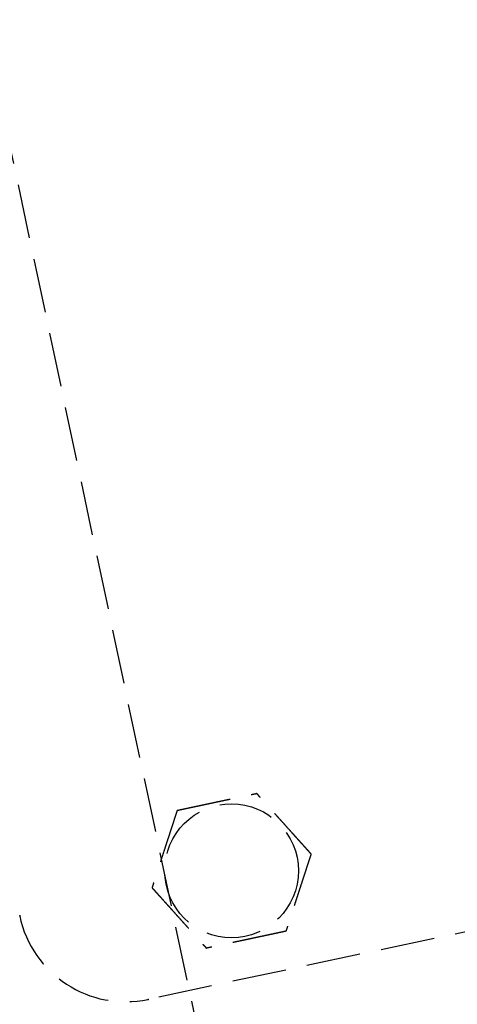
# Model space of a CAD drawing. Header units: millimetres. Extents: x -50096 to 615650, y 194565 to 243945.
# Tile 134 of 256: x 239850 to 239890, y 221284 to 221374. Entities that reach past the tile are written whole.
import ezdxf

# ---------------------------------------------------------------- set-up
doc = ezdxf.new("R2010")
doc.units = ezdxf.units.MM
doc.linetypes.add('ГТО-1 Пунктир', pattern=[7, 5, -2])
doc.layers.add('ГТО-2_Размеры_035', color=2, linetype='Continuous', lineweight=35)
doc.layers.add('ОГОС_Пунктир_025', color=151, linetype='ГТО-1 Пунктир', lineweight=25)

# ---------------------------------------------------------------- blocks, each defined once
blk = doc.blocks.new('ОГСО_Затвор_План')
at = {"layer": 'ОГОС_Пунктир_025'}
blk.add_line((-804.171, -137.499), (-1174.17, -137.499), dxfattribs=at)
blk.add_line((-804.171, -137.499), (-1174.17, -137.499), dxfattribs=at)
blk.add_lwpolyline([(-1013.72, 474.999), (-1140.8, 474.999), (-1142.8, 472.998), (-1142.8, 462.998), (-1170.3, 435.498), (-1170.3, -435.498), (-1142.8, -462.998), (-1142.8, -472.998), (-1140.8, -474.999), (-1013.72, -474.999)], dxfattribs=at)
blk.add_circle((-1164.17, -127.499), 6.172, dxfattribs=at)
blk.add_circle((-1164.17, -127.499), 6.172, dxfattribs=at)
blk.add_arc((-1174.17, -127.499), 10, 180, 270, dxfattribs=at)
blk.add_arc((-1174.17, -127.499), 10, 180, 270, dxfattribs=at)
for points, knots in [([(-1167.923, -120.999), (-1167.923, -121.001), (-1167.925, -121.003), (-1167.927, -121.007), (-1167.93, -121.012), (-1167.933, -121.018), (-1167.938, -121.026), (-1167.943, -121.035), (-1167.95, -121.046), (-1167.957, -121.059), (-1167.966, -121.074), (-1167.975, -121.091), (-1167.986, -121.109), (-1167.998, -121.131), (-1168.013, -121.157), (-1168.031, -121.187), (-1168.05, -121.219), (-1168.069, -121.253), (-1168.089, -121.288), (-1168.11, -121.324), (-1168.135, -121.367), (-1168.165, -121.419), (-1168.199, -121.478), (-1168.234, -121.538), (-1168.27, -121.6), (-1168.306, -121.664), (-1168.343, -121.728), (-1168.381, -121.793), (-1168.435, -121.887), (-1168.507, -122.011), (-1168.595, -122.164), (-1168.685, -122.319), (-1168.775, -122.476), (-1168.866, -122.633), (-1168.957, -122.792), (-1169.049, -122.951), (-1169.141, -123.11), (-1169.233, -123.269), (-1169.374, -123.513), (-1169.562, -123.839), (-1169.831, -124.305), (-1170.132, -124.827), (-1170.387, -125.267), (-1170.562, -125.571), (-1170.659, -125.739), (-1170.755, -125.905), (-1170.851, -126.071), (-1170.945, -126.235), (-1171.039, -126.398), (-1171.12, -126.538), (-1171.188, -126.655), (-1171.243, -126.751), (-1171.298, -126.845), (-1171.343, -126.924), (-1171.381, -126.989), (-1171.41, -127.04), (-1171.439, -127.09), (-1171.467, -127.138), (-1171.494, -127.185), (-1171.519, -127.229), (-1171.542, -127.268), (-1171.561, -127.301), (-1171.577, -127.328), (-1171.591, -127.354), (-1171.606, -127.378), (-1171.619, -127.401), (-1171.63, -127.42), (-1171.639, -127.436), (-1171.646, -127.449), (-1171.653, -127.461), (-1171.659, -127.471), (-1171.664, -127.48), (-1171.668, -127.487), (-1171.671, -127.493), (-1171.673, -127.496), (-1171.675, -127.498), (-1171.675, -127.499), (-1171.675, -127.499)], [0, 0, 0, 0, 0.004183, 0.008797, 0.014276, 0.02105, 0.029552, 0.040215, 0.053195, 0.068474, 0.085818, 0.104993, 0.125765, 0.147899, 0.180994, 0.216161, 0.253234, 0.29205, 0.332445, 0.374254, 0.417315, 0.483334, 0.551514, 0.621613, 0.69339, 0.766603, 0.841012, 0.916375, 0.99245, 1.167446, 1.344601, 1.523633, 1.704257, 1.886191, 2.069149, 2.252848, 2.437005, 2.621334, 2.805554, 3.279764, 3.75277, 4.41891, 5.086083, 5.279535, 5.472702, 5.665158, 5.856483, 6.046253, 6.234045, 6.419437, 6.531418, 6.641938, 6.75059, 6.856968, 6.91691, 6.975713, 7.033123, 7.088887, 7.14275, 7.194459, 7.243761, 7.276854, 7.308461, 7.33841, 7.366532, 7.392657, 7.416615, 7.433196, 7.448328, 7.461901, 7.473804, 7.483927, 7.492159, 7.498389, 7.502508, 7.504454, 7.505539, 7.505539, 7.505539, 7.505539]), ([(-1167.923, -120.999), (-1167.923, -121.001), (-1167.925, -121.003), (-1167.927, -121.007), (-1167.93, -121.012), (-1167.933, -121.018), (-1167.938, -121.026), (-1167.943, -121.035), (-1167.95, -121.046), (-1167.957, -121.059), (-1167.966, -121.074), (-1167.975, -121.091), (-1167.986, -121.109), (-1167.998, -121.131), (-1168.013, -121.157), (-1168.031, -121.187), (-1168.05, -121.219), (-1168.069, -121.253), (-1168.089, -121.288), (-1168.11, -121.324), (-1168.135, -121.367), (-1168.165, -121.419), (-1168.199, -121.478), (-1168.234, -121.538), (-1168.27, -121.6), (-1168.306, -121.664), (-1168.343, -121.728), (-1168.381, -121.793), (-1168.435, -121.887), (-1168.507, -122.011), (-1168.595, -122.164), (-1168.685, -122.319), (-1168.775, -122.476), (-1168.866, -122.633), (-1168.957, -122.792), (-1169.049, -122.951), (-1169.141, -123.11), (-1169.233, -123.269), (-1169.374, -123.513), (-1169.562, -123.839), (-1169.831, -124.305), (-1170.132, -124.827), (-1170.387, -125.267), (-1170.562, -125.571), (-1170.659, -125.739), (-1170.755, -125.905), (-1170.851, -126.071), (-1170.945, -126.235), (-1171.039, -126.398), (-1171.12, -126.538), (-1171.188, -126.655), (-1171.243, -126.751), (-1171.298, -126.845), (-1171.343, -126.924), (-1171.381, -126.989), (-1171.41, -127.04), (-1171.439, -127.09), (-1171.467, -127.138), (-1171.494, -127.185), (-1171.519, -127.229), (-1171.542, -127.268), (-1171.561, -127.301), (-1171.577, -127.328), (-1171.591, -127.354), (-1171.606, -127.378), (-1171.619, -127.401), (-1171.63, -127.42), (-1171.639, -127.436), (-1171.646, -127.449), (-1171.653, -127.461), (-1171.659, -127.471), (-1171.664, -127.48), (-1171.668, -127.487), (-1171.671, -127.493), (-1171.673, -127.496), (-1171.675, -127.498), (-1171.675, -127.499), (-1171.675, -127.499)], [0, 0, 0, 0, 0.004183, 0.008797, 0.014276, 0.02105, 0.029552, 0.040215, 0.053195, 0.068474, 0.085818, 0.104993, 0.125765, 0.147899, 0.180994, 0.216161, 0.253234, 0.29205, 0.332445, 0.374254, 0.417315, 0.483334, 0.551514, 0.621613, 0.69339, 0.766603, 0.841012, 0.916375, 0.99245, 1.167446, 1.344601, 1.523633, 1.704257, 1.886191, 2.069149, 2.252848, 2.437005, 2.621334, 2.805554, 3.279764, 3.75277, 4.41891, 5.086083, 5.279535, 5.472702, 5.665158, 5.856483, 6.046253, 6.234045, 6.419437, 6.531418, 6.641938, 6.75059, 6.856968, 6.91691, 6.975713, 7.033123, 7.088887, 7.14275, 7.194459, 7.243761, 7.276854, 7.308461, 7.33841, 7.366532, 7.392657, 7.416615, 7.433196, 7.448328, 7.461901, 7.473804, 7.483927, 7.492159, 7.498389, 7.502508, 7.504454, 7.505539, 7.505539, 7.505539, 7.505539]), ([(-1167.923, -120.999), (-1167.921, -120.999), (-1167.919, -120.999), (-1167.915, -120.999), (-1167.91, -120.999), (-1167.905, -120.999), (-1167.898, -120.999), (-1167.89, -120.999), (-1167.881, -120.999), (-1167.87, -120.999), (-1167.857, -120.999), (-1167.842, -120.999), (-1167.826, -120.999), (-1167.809, -120.999), (-1167.79, -120.999), (-1167.768, -120.999), (-1167.741, -120.999), (-1167.71, -120.999), (-1167.678, -120.999), (-1167.644, -120.999), (-1167.609, -120.999), (-1167.573, -120.999), (-1167.535, -120.999), (-1167.49, -120.999), (-1167.437, -120.999), (-1167.376, -120.999), (-1167.313, -120.999), (-1167.249, -120.999), (-1167.183, -120.999), (-1167.117, -120.999), (-1167.049, -120.999), (-1166.981, -120.999), (-1166.881, -120.999), (-1166.749, -120.999), (-1166.583, -120.999), (-1166.416, -120.999), (-1166.248, -120.999), (-1166.079, -120.999), (-1165.908, -120.999), (-1165.737, -120.999), (-1165.566, -120.999), (-1165.394, -120.999), (-1165.221, -120.999), (-1164.98, -120.999), (-1164.669, -120.999), (-1164.29, -120.999), (-1163.911, -120.999), (-1163.485, -120.999), (-1163.012, -120.999), (-1162.622, -120.999), (-1162.363, -120.999), (-1162.235, -120.999), (-1162.107, -120.999), (-1161.981, -120.999), (-1161.854, -120.999), (-1161.729, -120.999), (-1161.605, -120.999), (-1161.482, -120.999), (-1161.374, -120.999), (-1161.28, -120.999), (-1161.2, -120.999), (-1161.122, -120.999), (-1161.045, -120.999), (-1160.978, -120.999), (-1160.922, -120.999), (-1160.877, -120.999), (-1160.832, -120.999), (-1160.789, -120.999), (-1160.747, -120.999), (-1160.706, -120.999), (-1160.668, -120.999), (-1160.634, -120.999), (-1160.605, -120.999), (-1160.581, -120.999), (-1160.558, -120.999), (-1160.536, -120.999), (-1160.516, -120.999), (-1160.497, -120.999), (-1160.481, -120.999), (-1160.467, -120.999), (-1160.455, -120.999), (-1160.445, -120.999), (-1160.436, -120.999), (-1160.429, -120.999), (-1160.424, -120.999), (-1160.42, -120.999), (-1160.418, -120.999), (-1160.417, -120.999), (-1160.417, -120.999)], [0, 0, 0, 0, 0.003647, 0.00757, 0.012046, 0.017351, 0.023762, 0.031556, 0.041008, 0.052281, 0.065322, 0.079977, 0.096093, 0.113515, 0.13209, 0.151664, 0.181022, 0.211985, 0.244441, 0.278279, 0.31339, 0.349662, 0.386985, 0.425249, 0.484862, 0.546212, 0.609125, 0.673431, 0.738957, 0.805531, 0.872981, 0.941134, 1.00982, 1.173369, 1.338714, 1.505648, 1.673964, 1.843453, 2.013908, 2.185123, 2.356888, 2.528997, 2.701242, 2.873415, 3.253809, 3.633201, 4.011956, 4.39044, 4.9111, 5.431761, 5.559895, 5.68783, 5.815376, 5.942343, 6.068544, 6.193788, 6.317887, 6.440651, 6.561892, 6.642707, 6.72253, 6.801147, 6.878345, 6.953911, 7.000491, 7.046181, 7.090821, 7.134251, 7.176311, 7.216842, 7.255683, 7.292674, 7.318064, 7.34231, 7.365311, 7.386964, 7.407167, 7.425819, 7.442817, 7.456054, 7.467897, 7.478256, 7.487041, 7.494162, 7.499527, 7.503048, 7.504653, 7.505551, 7.505551, 7.505551, 7.505551]), ([(-1167.923, -120.999), (-1167.921, -120.999), (-1167.919, -120.999), (-1167.915, -120.999), (-1167.91, -120.999), (-1167.905, -120.999), (-1167.898, -120.999), (-1167.89, -120.999), (-1167.881, -120.999), (-1167.87, -120.999), (-1167.857, -120.999), (-1167.842, -120.999), (-1167.826, -120.999), (-1167.809, -120.999), (-1167.79, -120.999), (-1167.768, -120.999), (-1167.741, -120.999), (-1167.71, -120.999), (-1167.678, -120.999), (-1167.644, -120.999), (-1167.609, -120.999), (-1167.573, -120.999), (-1167.535, -120.999), (-1167.49, -120.999), (-1167.437, -120.999), (-1167.376, -120.999), (-1167.313, -120.999), (-1167.249, -120.999), (-1167.183, -120.999), (-1167.117, -120.999), (-1167.049, -120.999), (-1166.981, -120.999), (-1166.881, -120.999), (-1166.749, -120.999), (-1166.583, -120.999), (-1166.416, -120.999), (-1166.248, -120.999), (-1166.079, -120.999), (-1165.908, -120.999), (-1165.737, -120.999), (-1165.566, -120.999), (-1165.394, -120.999), (-1165.221, -120.999), (-1164.98, -120.999), (-1164.669, -120.999), (-1164.29, -120.999), (-1163.911, -120.999), (-1163.485, -120.999), (-1163.012, -120.999), (-1162.622, -120.999), (-1162.363, -120.999), (-1162.235, -120.999), (-1162.107, -120.999), (-1161.981, -120.999), (-1161.854, -120.999), (-1161.729, -120.999), (-1161.605, -120.999), (-1161.482, -120.999), (-1161.374, -120.999), (-1161.28, -120.999), (-1161.2, -120.999), (-1161.122, -120.999), (-1161.045, -120.999), (-1160.978, -120.999), (-1160.922, -120.999), (-1160.877, -120.999), (-1160.832, -120.999), (-1160.789, -120.999), (-1160.747, -120.999), (-1160.706, -120.999), (-1160.668, -120.999), (-1160.634, -120.999), (-1160.605, -120.999), (-1160.581, -120.999), (-1160.558, -120.999), (-1160.536, -120.999), (-1160.516, -120.999), (-1160.497, -120.999), (-1160.481, -120.999), (-1160.467, -120.999), (-1160.455, -120.999), (-1160.445, -120.999), (-1160.436, -120.999), (-1160.429, -120.999), (-1160.424, -120.999), (-1160.42, -120.999), (-1160.418, -120.999), (-1160.417, -120.999), (-1160.417, -120.999)], [0, 0, 0, 0, 0.003647, 0.00757, 0.012046, 0.017351, 0.023762, 0.031556, 0.041008, 0.052281, 0.065322, 0.079977, 0.096093, 0.113515, 0.13209, 0.151664, 0.181022, 0.211985, 0.244441, 0.278279, 0.31339, 0.349662, 0.386985, 0.425249, 0.484862, 0.546212, 0.609125, 0.673431, 0.738957, 0.805531, 0.872981, 0.941134, 1.00982, 1.173369, 1.338714, 1.505648, 1.673964, 1.843453, 2.013908, 2.185123, 2.356888, 2.528997, 2.701242, 2.873415, 3.253809, 3.633201, 4.011956, 4.39044, 4.9111, 5.431761, 5.559895, 5.68783, 5.815376, 5.942343, 6.068544, 6.193788, 6.317887, 6.440651, 6.561892, 6.642707, 6.72253, 6.801147, 6.878345, 6.953911, 7.000491, 7.046181, 7.090821, 7.134251, 7.176311, 7.216842, 7.255683, 7.292674, 7.318064, 7.34231, 7.365311, 7.386964, 7.407167, 7.425819, 7.442817, 7.456054, 7.467897, 7.478256, 7.487041, 7.494162, 7.499527, 7.503048, 7.504653, 7.505551, 7.505551, 7.505551, 7.505551]), ([(-1156.664, -127.499), (-1156.665, -127.498), (-1156.666, -127.496), (-1156.668, -127.493), (-1156.67, -127.489), (-1156.673, -127.484), (-1156.676, -127.478), (-1156.68, -127.472), (-1156.685, -127.463), (-1156.691, -127.454), (-1156.697, -127.442), (-1156.705, -127.43), (-1156.713, -127.416), (-1156.721, -127.401), (-1156.73, -127.385), (-1156.742, -127.364), (-1156.757, -127.338), (-1156.775, -127.307), (-1156.794, -127.275), (-1156.814, -127.241), (-1156.834, -127.205), (-1156.855, -127.169), (-1156.88, -127.126), (-1156.907, -127.079), (-1156.938, -127.026), (-1156.969, -126.971), (-1157.001, -126.916), (-1157.034, -126.859), (-1157.067, -126.801), (-1157.101, -126.743), (-1157.135, -126.684), (-1157.185, -126.597), (-1157.251, -126.483), (-1157.334, -126.34), (-1157.417, -126.195), (-1157.501, -126.049), (-1157.586, -125.903), (-1157.671, -125.755), (-1157.757, -125.607), (-1157.843, -125.458), (-1157.929, -125.309), (-1158.015, -125.16), (-1158.136, -124.951), (-1158.291, -124.682), (-1158.481, -124.353), (-1158.67, -124.025), (-1158.883, -123.656), (-1159.12, -123.246), (-1159.317, -122.904), (-1159.452, -122.671), (-1159.524, -122.546), (-1159.596, -122.422), (-1159.667, -122.299), (-1159.738, -122.176), (-1159.807, -122.055), (-1159.877, -121.935), (-1159.936, -121.833), (-1159.985, -121.747), (-1160.025, -121.678), (-1160.065, -121.61), (-1160.103, -121.543), (-1160.136, -121.485), (-1160.164, -121.437), (-1160.187, -121.397), (-1160.209, -121.359), (-1160.231, -121.321), (-1160.252, -121.285), (-1160.272, -121.25), (-1160.292, -121.216), (-1160.309, -121.186), (-1160.325, -121.159), (-1160.339, -121.134), (-1160.352, -121.112), (-1160.364, -121.091), (-1160.375, -121.072), (-1160.385, -121.056), (-1160.392, -121.043), (-1160.398, -121.032), (-1160.403, -121.023), (-1160.408, -121.016), (-1160.411, -121.01), (-1160.414, -121.005), (-1160.415, -121.002), (-1160.416, -121), (-1160.417, -121), (-1160.417, -120.999)], [0, 0, 0, 0, 0.003644, 0.007564, 0.012037, 0.01734, 0.023749, 0.03154, 0.040991, 0.052264, 0.065305, 0.079961, 0.096077, 0.1135, 0.132076, 0.151651, 0.185338, 0.221098, 0.258768, 0.298181, 0.339173, 0.381578, 0.425233, 0.484846, 0.546196, 0.60911, 0.673416, 0.738943, 0.805518, 0.872968, 0.941123, 1.009809, 1.173361, 1.338708, 1.505644, 1.673962, 1.843452, 2.013909, 2.185125, 2.356892, 2.529002, 2.701248, 2.873423, 3.253813, 3.6332, 4.011952, 4.390432, 4.91108, 5.431725, 5.575868, 5.719728, 5.863035, 6.005522, 6.146918, 6.286955, 6.425364, 6.561876, 6.642695, 6.72252, 6.80114, 6.878338, 6.953903, 7.000476, 7.046159, 7.090792, 7.134216, 7.176271, 7.216798, 7.255637, 7.292629, 7.32215, 7.350092, 7.376292, 7.400587, 7.422815, 7.442813, 7.456047, 7.467888, 7.478244, 7.487025, 7.494144, 7.499508, 7.503029, 7.504637, 7.505539, 7.505539, 7.505539, 7.505539]), ([(-1156.664, -127.499), (-1156.665, -127.498), (-1156.666, -127.496), (-1156.668, -127.493), (-1156.67, -127.489), (-1156.673, -127.484), (-1156.676, -127.478), (-1156.68, -127.472), (-1156.685, -127.463), (-1156.691, -127.454), (-1156.697, -127.442), (-1156.705, -127.43), (-1156.713, -127.416), (-1156.721, -127.401), (-1156.73, -127.385), (-1156.742, -127.364), (-1156.757, -127.338), (-1156.775, -127.307), (-1156.794, -127.275), (-1156.814, -127.241), (-1156.834, -127.205), (-1156.855, -127.169), (-1156.88, -127.126), (-1156.907, -127.079), (-1156.938, -127.026), (-1156.969, -126.971), (-1157.001, -126.916), (-1157.034, -126.859), (-1157.067, -126.801), (-1157.101, -126.743), (-1157.135, -126.684), (-1157.185, -126.597), (-1157.251, -126.483), (-1157.334, -126.34), (-1157.417, -126.195), (-1157.501, -126.049), (-1157.586, -125.903), (-1157.671, -125.755), (-1157.757, -125.607), (-1157.843, -125.458), (-1157.929, -125.309), (-1158.015, -125.16), (-1158.136, -124.951), (-1158.291, -124.682), (-1158.481, -124.353), (-1158.67, -124.025), (-1158.883, -123.656), (-1159.12, -123.246), (-1159.317, -122.904), (-1159.452, -122.671), (-1159.524, -122.546), (-1159.596, -122.422), (-1159.667, -122.299), (-1159.738, -122.176), (-1159.807, -122.055), (-1159.877, -121.935), (-1159.936, -121.833), (-1159.985, -121.747), (-1160.025, -121.678), (-1160.065, -121.61), (-1160.103, -121.543), (-1160.136, -121.485), (-1160.164, -121.437), (-1160.187, -121.397), (-1160.209, -121.359), (-1160.231, -121.321), (-1160.252, -121.285), (-1160.272, -121.25), (-1160.292, -121.216), (-1160.309, -121.186), (-1160.325, -121.159), (-1160.339, -121.134), (-1160.352, -121.112), (-1160.364, -121.091), (-1160.375, -121.072), (-1160.385, -121.056), (-1160.392, -121.043), (-1160.398, -121.032), (-1160.403, -121.023), (-1160.408, -121.016), (-1160.411, -121.01), (-1160.414, -121.005), (-1160.415, -121.002), (-1160.416, -121), (-1160.417, -121), (-1160.417, -120.999)], [0, 0, 0, 0, 0.003644, 0.007564, 0.012037, 0.01734, 0.023749, 0.03154, 0.040991, 0.052264, 0.065305, 0.079961, 0.096077, 0.1135, 0.132076, 0.151651, 0.185338, 0.221098, 0.258768, 0.298181, 0.339173, 0.381578, 0.425233, 0.484846, 0.546196, 0.60911, 0.673416, 0.738943, 0.805518, 0.872968, 0.941123, 1.009809, 1.173361, 1.338708, 1.505644, 1.673962, 1.843452, 2.013909, 2.185125, 2.356892, 2.529002, 2.701248, 2.873423, 3.253813, 3.6332, 4.011952, 4.390432, 4.91108, 5.431725, 5.575868, 5.719728, 5.863035, 6.005522, 6.146918, 6.286955, 6.425364, 6.561876, 6.642695, 6.72252, 6.80114, 6.878338, 6.953903, 7.000476, 7.046159, 7.090792, 7.134216, 7.176271, 7.216798, 7.255637, 7.292629, 7.32215, 7.350092, 7.376292, 7.400587, 7.422815, 7.442813, 7.456047, 7.467888, 7.478244, 7.487025, 7.494144, 7.499508, 7.503029, 7.504637, 7.505539, 7.505539, 7.505539, 7.505539]), ([(-1171.675, -127.499), (-1171.675, -127.5), (-1171.673, -127.503), (-1171.671, -127.506), (-1171.669, -127.51), (-1171.667, -127.515), (-1171.663, -127.52), (-1171.659, -127.527), (-1171.655, -127.535), (-1171.649, -127.545), (-1171.642, -127.556), (-1171.635, -127.569), (-1171.627, -127.583), (-1171.618, -127.598), (-1171.609, -127.614), (-1171.597, -127.635), (-1171.582, -127.66), (-1171.565, -127.691), (-1171.546, -127.724), (-1171.526, -127.758), (-1171.506, -127.793), (-1171.484, -127.83), (-1171.46, -127.872), (-1171.433, -127.92), (-1171.402, -127.973), (-1171.371, -128.027), (-1171.338, -128.083), (-1171.306, -128.14), (-1171.272, -128.197), (-1171.239, -128.256), (-1171.205, -128.315), (-1171.155, -128.401), (-1171.088, -128.516), (-1171.006, -128.659), (-1170.922, -128.804), (-1170.838, -128.949), (-1170.753, -129.096), (-1170.668, -129.244), (-1170.583, -129.392), (-1170.497, -129.541), (-1170.411, -129.69), (-1170.325, -129.839), (-1170.204, -130.048), (-1170.049, -130.317), (-1169.859, -130.646), (-1169.669, -130.974), (-1169.456, -131.343), (-1169.22, -131.752), (-1169.022, -132.095), (-1168.887, -132.328), (-1168.816, -132.453), (-1168.744, -132.577), (-1168.673, -132.7), (-1168.602, -132.822), (-1168.532, -132.944), (-1168.463, -133.063), (-1168.404, -133.166), (-1168.354, -133.252), (-1168.314, -133.321), (-1168.275, -133.389), (-1168.236, -133.456), (-1168.203, -133.513), (-1168.175, -133.562), (-1168.152, -133.601), (-1168.13, -133.64), (-1168.108, -133.677), (-1168.087, -133.714), (-1168.067, -133.749), (-1168.048, -133.782), (-1168.03, -133.813), (-1168.015, -133.84), (-1168.001, -133.864), (-1167.988, -133.887), (-1167.975, -133.908), (-1167.964, -133.927), (-1167.955, -133.943), (-1167.948, -133.956), (-1167.942, -133.966), (-1167.937, -133.975), (-1167.932, -133.983), (-1167.929, -133.989), (-1167.926, -133.994), (-1167.924, -133.997), (-1167.923, -133.998), (-1167.923, -133.999), (-1167.923, -133.999)], [0, 0, 0, 0, 0.003644, 0.007564, 0.012037, 0.01734, 0.023749, 0.03154, 0.040991, 0.052264, 0.065305, 0.079961, 0.096077, 0.1135, 0.132076, 0.151651, 0.185339, 0.221102, 0.258773, 0.298189, 0.339183, 0.381591, 0.425248, 0.484861, 0.54621, 0.609123, 0.673427, 0.738952, 0.805524, 0.872973, 0.941125, 1.009809, 1.173357, 1.338701, 1.505634, 1.673949, 1.843437, 2.013892, 2.185106, 2.356871, 2.528979, 2.701224, 2.873397, 3.253787, 3.633175, 4.011926, 4.390407, 4.911074, 5.43174, 5.575883, 5.719743, 5.863051, 6.005537, 6.146933, 6.286971, 6.425379, 6.561891, 6.642709, 6.722535, 6.801154, 6.878353, 6.953918, 7.000492, 7.046175, 7.090809, 7.134233, 7.176288, 7.216815, 7.255653, 7.292644, 7.322162, 7.350101, 7.376299, 7.400591, 7.422817, 7.442813, 7.456047, 7.467887, 7.478243, 7.487025, 7.494143, 7.499508, 7.503029, 7.504637, 7.505539, 7.505539, 7.505539, 7.505539]), ([(-1171.675, -127.499), (-1171.675, -127.5), (-1171.673, -127.503), (-1171.671, -127.506), (-1171.669, -127.51), (-1171.667, -127.515), (-1171.663, -127.52), (-1171.659, -127.527), (-1171.655, -127.535), (-1171.649, -127.545), (-1171.642, -127.556), (-1171.635, -127.569), (-1171.627, -127.583), (-1171.618, -127.598), (-1171.609, -127.614), (-1171.597, -127.635), (-1171.582, -127.66), (-1171.565, -127.691), (-1171.546, -127.724), (-1171.526, -127.758), (-1171.506, -127.793), (-1171.484, -127.83), (-1171.46, -127.872), (-1171.433, -127.92), (-1171.402, -127.973), (-1171.371, -128.027), (-1171.338, -128.083), (-1171.306, -128.14), (-1171.272, -128.197), (-1171.239, -128.256), (-1171.205, -128.315), (-1171.155, -128.401), (-1171.088, -128.516), (-1171.006, -128.659), (-1170.922, -128.804), (-1170.838, -128.949), (-1170.753, -129.096), (-1170.668, -129.244), (-1170.583, -129.392), (-1170.497, -129.541), (-1170.411, -129.69), (-1170.325, -129.839), (-1170.204, -130.048), (-1170.049, -130.317), (-1169.859, -130.646), (-1169.669, -130.974), (-1169.456, -131.343), (-1169.22, -131.752), (-1169.022, -132.095), (-1168.887, -132.328), (-1168.816, -132.453), (-1168.744, -132.577), (-1168.673, -132.7), (-1168.602, -132.822), (-1168.532, -132.944), (-1168.463, -133.063), (-1168.404, -133.166), (-1168.354, -133.252), (-1168.314, -133.321), (-1168.275, -133.389), (-1168.236, -133.456), (-1168.203, -133.513), (-1168.175, -133.562), (-1168.152, -133.601), (-1168.13, -133.64), (-1168.108, -133.677), (-1168.087, -133.714), (-1168.067, -133.749), (-1168.048, -133.782), (-1168.03, -133.813), (-1168.015, -133.84), (-1168.001, -133.864), (-1167.988, -133.887), (-1167.975, -133.908), (-1167.964, -133.927), (-1167.955, -133.943), (-1167.948, -133.956), (-1167.942, -133.966), (-1167.937, -133.975), (-1167.932, -133.983), (-1167.929, -133.989), (-1167.926, -133.994), (-1167.924, -133.997), (-1167.923, -133.998), (-1167.923, -133.999), (-1167.923, -133.999)], [0, 0, 0, 0, 0.003644, 0.007564, 0.012037, 0.01734, 0.023749, 0.03154, 0.040991, 0.052264, 0.065305, 0.079961, 0.096077, 0.1135, 0.132076, 0.151651, 0.185339, 0.221102, 0.258773, 0.298189, 0.339183, 0.381591, 0.425248, 0.484861, 0.54621, 0.609123, 0.673427, 0.738952, 0.805524, 0.872973, 0.941125, 1.009809, 1.173357, 1.338701, 1.505634, 1.673949, 1.843437, 2.013892, 2.185106, 2.356871, 2.528979, 2.701224, 2.873397, 3.253787, 3.633175, 4.011926, 4.390407, 4.911074, 5.43174, 5.575883, 5.719743, 5.863051, 6.005537, 6.146933, 6.286971, 6.425379, 6.561891, 6.642709, 6.722535, 6.801154, 6.878353, 6.953918, 7.000492, 7.046175, 7.090809, 7.134233, 7.176288, 7.216815, 7.255653, 7.292644, 7.322162, 7.350101, 7.376299, 7.400591, 7.422817, 7.442813, 7.456047, 7.467887, 7.478243, 7.487025, 7.494143, 7.499508, 7.503029, 7.504637, 7.505539, 7.505539, 7.505539, 7.505539]), ([(-1156.664, -127.499), (-1156.665, -127.501), (-1156.666, -127.503), (-1156.669, -127.507), (-1156.672, -127.512), (-1156.675, -127.518), (-1156.679, -127.526), (-1156.685, -127.535), (-1156.691, -127.546), (-1156.699, -127.559), (-1156.708, -127.574), (-1156.717, -127.591), (-1156.727, -127.609), (-1156.74, -127.631), (-1156.755, -127.657), (-1156.773, -127.687), (-1156.791, -127.719), (-1156.811, -127.753), (-1156.831, -127.788), (-1156.852, -127.824), (-1156.877, -127.867), (-1156.906, -127.919), (-1156.94, -127.978), (-1156.975, -128.038), (-1157.011, -128.1), (-1157.048, -128.164), (-1157.085, -128.228), (-1157.123, -128.293), (-1157.177, -128.387), (-1157.248, -128.511), (-1157.337, -128.664), (-1157.426, -128.819), (-1157.517, -128.976), (-1157.608, -129.133), (-1157.699, -129.291), (-1157.791, -129.45), (-1157.883, -129.61), (-1157.975, -129.769), (-1158.115, -130.013), (-1158.304, -130.339), (-1158.573, -130.805), (-1158.874, -131.327), (-1159.128, -131.767), (-1159.304, -132.071), (-1159.401, -132.239), (-1159.497, -132.405), (-1159.592, -132.571), (-1159.687, -132.735), (-1159.781, -132.897), (-1159.862, -133.038), (-1159.93, -133.155), (-1159.985, -133.251), (-1160.039, -133.345), (-1160.085, -133.424), (-1160.123, -133.489), (-1160.152, -133.54), (-1160.181, -133.59), (-1160.208, -133.638), (-1160.235, -133.685), (-1160.261, -133.729), (-1160.283, -133.768), (-1160.302, -133.801), (-1160.318, -133.828), (-1160.333, -133.854), (-1160.347, -133.878), (-1160.36, -133.901), (-1160.372, -133.921), (-1160.382, -133.938), (-1160.39, -133.953), (-1160.398, -133.965), (-1160.404, -133.976), (-1160.409, -133.985), (-1160.413, -133.992), (-1160.415, -133.996), (-1160.416, -133.998), (-1160.417, -133.999), (-1160.417, -133.999)], [0, 0, 0, 0, 0.004186, 0.008804, 0.014286, 0.021063, 0.029567, 0.04023, 0.053208, 0.068486, 0.085827, 0.105, 0.125768, 0.147899, 0.180992, 0.216158, 0.253231, 0.292047, 0.332443, 0.374253, 0.417315, 0.483333, 0.55151, 0.621606, 0.693379, 0.766589, 0.840994, 0.916353, 0.992425, 1.16742, 1.344576, 1.52361, 1.704237, 1.886174, 2.069135, 2.252838, 2.436998, 2.621331, 2.805554, 3.279764, 3.75277, 4.418919, 5.086098, 5.279544, 5.472703, 5.665153, 5.856471, 6.046236, 6.234023, 6.419411, 6.5314, 6.641926, 6.750585, 6.856968, 6.916909, 6.975711, 7.03312, 7.088883, 7.142746, 7.194457, 7.243761, 7.276857, 7.308466, 7.338417, 7.366539, 7.392662, 7.416615, 7.435441, 7.452353, 7.467187, 7.479781, 7.48997, 7.497592, 7.502482, 7.504439, 7.505539, 7.505539, 7.505539, 7.505539]), ([(-1156.664, -127.499), (-1156.665, -127.501), (-1156.666, -127.503), (-1156.669, -127.507), (-1156.672, -127.512), (-1156.675, -127.518), (-1156.679, -127.526), (-1156.685, -127.535), (-1156.691, -127.546), (-1156.699, -127.559), (-1156.708, -127.574), (-1156.717, -127.591), (-1156.727, -127.609), (-1156.74, -127.631), (-1156.755, -127.657), (-1156.773, -127.687), (-1156.791, -127.719), (-1156.811, -127.753), (-1156.831, -127.788), (-1156.852, -127.824), (-1156.877, -127.867), (-1156.906, -127.919), (-1156.94, -127.978), (-1156.975, -128.038), (-1157.011, -128.1), (-1157.048, -128.164), (-1157.085, -128.228), (-1157.123, -128.293), (-1157.177, -128.387), (-1157.248, -128.511), (-1157.337, -128.664), (-1157.426, -128.819), (-1157.517, -128.976), (-1157.608, -129.133), (-1157.699, -129.291), (-1157.791, -129.45), (-1157.883, -129.61), (-1157.975, -129.769), (-1158.115, -130.013), (-1158.304, -130.339), (-1158.573, -130.805), (-1158.874, -131.327), (-1159.128, -131.767), (-1159.304, -132.071), (-1159.401, -132.239), (-1159.497, -132.405), (-1159.592, -132.571), (-1159.687, -132.735), (-1159.781, -132.897), (-1159.862, -133.038), (-1159.93, -133.155), (-1159.985, -133.251), (-1160.039, -133.345), (-1160.085, -133.424), (-1160.123, -133.489), (-1160.152, -133.54), (-1160.181, -133.59), (-1160.208, -133.638), (-1160.235, -133.685), (-1160.261, -133.729), (-1160.283, -133.768), (-1160.302, -133.801), (-1160.318, -133.828), (-1160.333, -133.854), (-1160.347, -133.878), (-1160.36, -133.901), (-1160.372, -133.921), (-1160.382, -133.938), (-1160.39, -133.953), (-1160.398, -133.965), (-1160.404, -133.976), (-1160.409, -133.985), (-1160.413, -133.992), (-1160.415, -133.996), (-1160.416, -133.998), (-1160.417, -133.999), (-1160.417, -133.999)], [0, 0, 0, 0, 0.004186, 0.008804, 0.014286, 0.021063, 0.029567, 0.04023, 0.053208, 0.068486, 0.085827, 0.105, 0.125768, 0.147899, 0.180992, 0.216158, 0.253231, 0.292047, 0.332443, 0.374253, 0.417315, 0.483333, 0.55151, 0.621606, 0.693379, 0.766589, 0.840994, 0.916353, 0.992425, 1.16742, 1.344576, 1.52361, 1.704237, 1.886174, 2.069135, 2.252838, 2.436998, 2.621331, 2.805554, 3.279764, 3.75277, 4.418919, 5.086098, 5.279544, 5.472703, 5.665153, 5.856471, 6.046236, 6.234023, 6.419411, 6.5314, 6.641926, 6.750585, 6.856968, 6.916909, 6.975711, 7.03312, 7.088883, 7.142746, 7.194457, 7.243761, 7.276857, 7.308466, 7.338417, 7.366539, 7.392662, 7.416615, 7.435441, 7.452353, 7.467187, 7.479781, 7.48997, 7.497592, 7.502482, 7.504439, 7.505539, 7.505539, 7.505539, 7.505539]), ([(-1160.417, -133.999), (-1160.418, -133.999), (-1160.421, -133.999), (-1160.425, -133.999), (-1160.429, -133.999), (-1160.435, -133.999), (-1160.441, -133.999), (-1160.449, -133.999), (-1160.459, -133.999), (-1160.47, -133.999), (-1160.483, -133.999), (-1160.498, -133.999), (-1160.514, -133.999), (-1160.531, -133.999), (-1160.549, -133.999), (-1160.572, -133.999), (-1160.599, -133.999), (-1160.63, -133.999), (-1160.662, -133.999), (-1160.696, -133.999), (-1160.731, -133.999), (-1160.767, -133.999), (-1160.804, -133.999), (-1160.849, -133.999), (-1160.902, -133.999), (-1160.964, -133.999), (-1161.027, -133.999), (-1161.091, -133.999), (-1161.156, -133.999), (-1161.223, -133.999), (-1161.29, -133.999), (-1161.358, -133.999), (-1161.458, -133.999), (-1161.591, -133.999), (-1161.756, -133.999), (-1161.923, -133.999), (-1162.091, -133.999), (-1162.261, -133.999), (-1162.431, -133.999), (-1162.602, -133.999), (-1162.774, -133.999), (-1162.946, -133.999), (-1163.118, -133.999), (-1163.36, -133.999), (-1163.671, -133.999), (-1164.05, -133.999), (-1164.429, -133.999), (-1164.855, -133.999), (-1165.328, -133.999), (-1165.718, -133.999), (-1165.977, -133.999), (-1166.105, -133.999), (-1166.232, -133.999), (-1166.359, -133.999), (-1166.485, -133.999), (-1166.61, -133.999), (-1166.734, -133.999), (-1166.857, -133.999), (-1166.965, -133.999), (-1167.059, -133.999), (-1167.139, -133.999), (-1167.218, -133.999), (-1167.295, -133.999), (-1167.361, -133.999), (-1167.417, -133.999), (-1167.463, -133.999), (-1167.507, -133.999), (-1167.551, -133.999), (-1167.593, -133.999), (-1167.633, -133.999), (-1167.672, -133.999), (-1167.706, -133.999), (-1167.735, -133.999), (-1167.759, -133.999), (-1167.782, -133.999), (-1167.804, -133.999), (-1167.824, -133.999), (-1167.842, -133.999), (-1167.859, -133.999), (-1167.873, -133.999), (-1167.884, -133.999), (-1167.895, -133.999), (-1167.904, -133.999), (-1167.911, -133.999), (-1167.916, -133.999), (-1167.919, -133.999), (-1167.921, -133.999), (-1167.922, -133.999), (-1167.923, -133.999)], [0, 0, 0, 0, 0.003648, 0.007572, 0.012048, 0.017354, 0.023765, 0.031557, 0.041008, 0.052278, 0.065315, 0.079965, 0.096076, 0.113494, 0.132064, 0.151634, 0.180992, 0.211956, 0.244415, 0.278258, 0.313373, 0.349651, 0.38698, 0.425249, 0.484866, 0.546218, 0.609133, 0.673438, 0.738964, 0.805536, 0.872984, 0.941136, 1.00982, 1.173365, 1.338708, 1.505641, 1.673956, 1.843446, 2.013902, 2.185117, 2.356884, 2.528994, 2.701241, 2.873415, 3.253811, 3.633202, 4.011956, 4.39044, 4.911085, 5.431731, 5.559868, 5.687806, 5.815354, 5.942325, 6.068528, 6.193776, 6.317878, 6.440647, 6.561892, 6.642709, 6.722532, 6.80115, 6.878347, 6.953911, 7.000486, 7.046171, 7.090805, 7.13423, 7.176287, 7.216814, 7.255653, 7.292644, 7.318038, 7.342289, 7.365294, 7.386952, 7.40716, 7.425816, 7.442817, 7.456055, 7.467898, 7.478258, 7.487042, 7.494162, 7.499528, 7.503048, 7.504653, 7.505551, 7.505551, 7.505551, 7.505551]), ([(-1160.417, -133.999), (-1160.418, -133.999), (-1160.421, -133.999), (-1160.425, -133.999), (-1160.429, -133.999), (-1160.435, -133.999), (-1160.441, -133.999), (-1160.449, -133.999), (-1160.459, -133.999), (-1160.47, -133.999), (-1160.483, -133.999), (-1160.498, -133.999), (-1160.514, -133.999), (-1160.531, -133.999), (-1160.549, -133.999), (-1160.572, -133.999), (-1160.599, -133.999), (-1160.63, -133.999), (-1160.662, -133.999), (-1160.696, -133.999), (-1160.731, -133.999), (-1160.767, -133.999), (-1160.804, -133.999), (-1160.849, -133.999), (-1160.902, -133.999), (-1160.964, -133.999), (-1161.027, -133.999), (-1161.091, -133.999), (-1161.156, -133.999), (-1161.223, -133.999), (-1161.29, -133.999), (-1161.358, -133.999), (-1161.458, -133.999), (-1161.591, -133.999), (-1161.756, -133.999), (-1161.923, -133.999), (-1162.091, -133.999), (-1162.261, -133.999), (-1162.431, -133.999), (-1162.602, -133.999), (-1162.774, -133.999), (-1162.946, -133.999), (-1163.118, -133.999), (-1163.36, -133.999), (-1163.671, -133.999), (-1164.05, -133.999), (-1164.429, -133.999), (-1164.855, -133.999), (-1165.328, -133.999), (-1165.718, -133.999), (-1165.977, -133.999), (-1166.105, -133.999), (-1166.232, -133.999), (-1166.359, -133.999), (-1166.485, -133.999), (-1166.61, -133.999), (-1166.734, -133.999), (-1166.857, -133.999), (-1166.965, -133.999), (-1167.059, -133.999), (-1167.139, -133.999), (-1167.218, -133.999), (-1167.295, -133.999), (-1167.361, -133.999), (-1167.417, -133.999), (-1167.463, -133.999), (-1167.507, -133.999), (-1167.551, -133.999), (-1167.593, -133.999), (-1167.633, -133.999), (-1167.672, -133.999), (-1167.706, -133.999), (-1167.735, -133.999), (-1167.759, -133.999), (-1167.782, -133.999), (-1167.804, -133.999), (-1167.824, -133.999), (-1167.842, -133.999), (-1167.859, -133.999), (-1167.873, -133.999), (-1167.884, -133.999), (-1167.895, -133.999), (-1167.904, -133.999), (-1167.911, -133.999), (-1167.916, -133.999), (-1167.919, -133.999), (-1167.921, -133.999), (-1167.922, -133.999), (-1167.923, -133.999)], [0, 0, 0, 0, 0.003648, 0.007572, 0.012048, 0.017354, 0.023765, 0.031557, 0.041008, 0.052278, 0.065315, 0.079965, 0.096076, 0.113494, 0.132064, 0.151634, 0.180992, 0.211956, 0.244415, 0.278258, 0.313373, 0.349651, 0.38698, 0.425249, 0.484866, 0.546218, 0.609133, 0.673438, 0.738964, 0.805536, 0.872984, 0.941136, 1.00982, 1.173365, 1.338708, 1.505641, 1.673956, 1.843446, 2.013902, 2.185117, 2.356884, 2.528994, 2.701241, 2.873415, 3.253811, 3.633202, 4.011956, 4.39044, 4.911085, 5.431731, 5.559868, 5.687806, 5.815354, 5.942325, 6.068528, 6.193776, 6.317878, 6.440647, 6.561892, 6.642709, 6.722532, 6.80115, 6.878347, 6.953911, 7.000486, 7.046171, 7.090805, 7.13423, 7.176287, 7.216814, 7.255653, 7.292644, 7.318038, 7.342289, 7.365294, 7.386952, 7.40716, 7.425816, 7.442817, 7.456055, 7.467898, 7.478258, 7.487042, 7.494162, 7.499528, 7.503048, 7.504653, 7.505551, 7.505551, 7.505551, 7.505551])]:
    blk.add_open_spline(points, degree=3, knots=knots, dxfattribs=at)
for p in [(-1184.17, -127.499), (-1174.17, -137.499)]:
    blk.add_point(p, dxfattribs=at)
blk = doc.blocks.new('A$C1AA538EC')
at = {"layer": 'ГТО-2_Размеры_035', "rotation": 11.99999999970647}
blk.add_blockref('ОГСО_Затвор_План', (6013.364, -11100.071), dxfattribs=at)

msp = doc.modelspace()

# ---------------------------------------------------------------- block references
at = {"layer": 'ГТО-2_Размеры_035'}
msp.add_blockref('A$C1AA538EC', (234968.45, 232762.782), dxfattribs=at)

doc.saveas('drawing.dxf')
